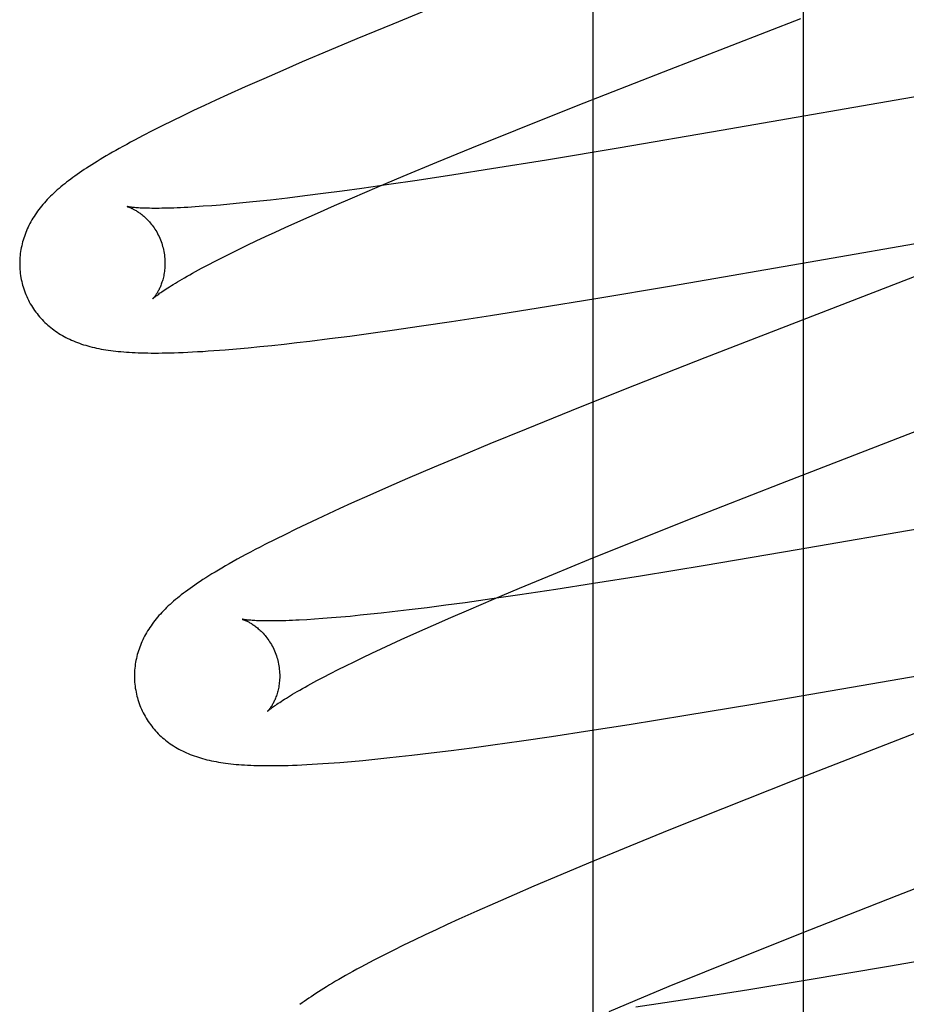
# Model space of a CAD drawing. Header units: inches. Extents: x 0 to 262, y 0 to 169.
# Tile 37 of 78: x 82.933 to 83.055, y 94.207 to 94.343. Entities that reach past the tile are written whole.
import ezdxf

# ---------------------------------------------------------------- set-up
doc = ezdxf.new("R2010")
doc.units = ezdxf.units.IN
doc.header["$LTSCALE"] = 14.384615
doc.header["$MEASUREMENT"] = 0
doc.linetypes.add('HIDDEN', pattern=[0.2, 0.1, -0.1])
doc.layers.add('DEFAULT_2', color=8, linetype='HIDDEN')
doc.layers.add('MAIN_DOOR_ASSEMBLY', color=7, linetype='CONTINUOUS')

msp = doc.modelspace()

# ---------------------------------------------------------------- linework, layer by layer
at = {"layer": 'DEFAULT_2', "color": 8, "linetype": 'HIDDEN'}
for p, q in [((83.04051, 90.66208), (83.04051, 96.16258)), ((82.99007, 94.34456), (82.98395, 94.34206)), ((82.98395, 94.34206), (82.97902, 94.34003)), ((83.0212, 94.33549), (83.04014, 94.34284)), ((82.97902, 94.34003), (82.9752, 94.33842)), ((82.9752, 94.33842), (82.9715, 94.33685)), ((82.9715, 94.33685), (82.96881, 94.33569)), ((82.96881, 94.33569), (82.9662, 94.33455)), ((83.00926, 94.33079), (83.0212, 94.33549)), ((83.07427, 94.33527), (83.02918, 94.32741)), ((82.9662, 94.33455), (82.96367, 94.33343)), ((82.96121, 94.33232), (82.95962, 94.33159)), ((82.96367, 94.33343), (82.96121, 94.33232)), ((82.95962, 94.33159), (82.95807, 94.33087)), ((82.95656, 94.33016), (82.95508, 94.32945)), ((82.95807, 94.33087), (82.95656, 94.33016)), ((83.0009, 94.32746), (83.00926, 94.33079)), ((82.95363, 94.32875), (82.95221, 94.32805)), ((82.95508, 94.32945), (82.95363, 94.32875)), ((82.95086, 94.32736), (82.9496, 94.32671)), ((82.95221, 94.32805), (82.95086, 94.32736)), ((82.99486, 94.32502), (83.0009, 94.32746)), ((83.02918, 94.32741), (83.01526, 94.32503)), ((82.99002, 94.32304), (82.99486, 94.32502)), ((83.01526, 94.32503), (83.00514, 94.32335)), ((82.98538, 94.32111), (82.99002, 94.32304)), ((83.00514, 94.32335), (82.99757, 94.32212)), ((82.99757, 94.32212), (82.99235, 94.32131)), ((82.98182, 94.31961), (82.98538, 94.32111)), ((82.98731, 94.32054), (82.98343, 94.31997)), ((82.99235, 94.32131), (82.98731, 94.32054)), ((82.977, 94.31907), (82.97439, 94.31873)), ((82.9797, 94.31944), (82.977, 94.31907)), ((82.97841, 94.31815), (82.98182, 94.31961)), ((82.98343, 94.31997), (82.9797, 94.31944)), ((82.96286, 94.3174), (82.96154, 94.31727)), ((82.96424, 94.31754), (82.96286, 94.3174)), ((82.96567, 94.31769), (82.96424, 94.31754)), ((82.96715, 94.31785), (82.96567, 94.31769)), ((82.96946, 94.31811), (82.96715, 94.31785)), ((82.97187, 94.31841), (82.96946, 94.31811)), ((82.97439, 94.31873), (82.97187, 94.31841)), ((82.97595, 94.31709), (82.97841, 94.31815)), ((82.95789, 94.31698), (82.95678, 94.3169)), ((82.95905, 94.31706), (82.95789, 94.31698)), ((82.96026, 94.31716), (82.95905, 94.31706)), ((82.96154, 94.31727), (82.96026, 94.31716)), ((82.97132, 94.31504), (82.97359, 94.31605)), ((82.97359, 94.31605), (82.97595, 94.31709)), ((82.96916, 94.31407), (82.97132, 94.31504)), ((82.96644, 94.31281), (82.96778, 94.31343)), ((82.96778, 94.31343), (82.96916, 94.31407)), ((82.96393, 94.31162), (82.96516, 94.31221)), ((82.96516, 94.31221), (82.96644, 94.31281)), ((83.06902, 94.31245), (83.02692, 94.29613)), ((83.04245, 94.30952), (83.06121, 94.31281)), ((82.96162, 94.31049), (82.96275, 94.31105)), ((82.96275, 94.31105), (82.96393, 94.31162)), ((82.95856, 94.30894), (82.95953, 94.30944)), ((82.95953, 94.30944), (82.96054, 94.30995)), ((82.96054, 94.30995), (82.96162, 94.31049)), ((83.02233, 94.30604), (83.04245, 94.30952)), ((82.95766, 94.30846), (82.95856, 94.30894)), ((83.01189, 94.30429), (83.02233, 94.30604)), ((83.00398, 94.30299), (83.01189, 94.30429)), ((82.99739, 94.30195), (83.00398, 94.30299)), ((82.98791, 94.30051), (82.99206, 94.30113)), ((82.99206, 94.30113), (82.99739, 94.30195)), ((82.98094, 94.29952), (82.98388, 94.29993)), ((82.98388, 94.29993), (82.98791, 94.30051)), ((82.97077, 94.29823), (82.97254, 94.29844)), ((82.97254, 94.29844), (82.97527, 94.29877)), ((82.97527, 94.29877), (82.97807, 94.29913)), ((82.97807, 94.29913), (82.98094, 94.29952)), ((82.96089, 94.29724), (82.96246, 94.29737)), ((82.96246, 94.29737), (82.96406, 94.29752)), ((82.96406, 94.29752), (82.96568, 94.29767)), ((82.96568, 94.29767), (82.96733, 94.29784)), ((82.96733, 94.29784), (82.96903, 94.29803)), ((82.96903, 94.29803), (82.97077, 94.29823)), ((83.02692, 94.29613), (83.01595, 94.29181)), ((83.01595, 94.29181), (83.0085, 94.28883)), ((83.0085, 94.28883), (83.0023, 94.28632)), ((83.0023, 94.28632), (82.9973, 94.28427)), ((83.03737, 94.27884), (83.05859, 94.28707)), ((82.9973, 94.28427), (82.99342, 94.28265)), ((82.99342, 94.28265), (82.98965, 94.28107)), ((82.98965, 94.28107), (82.98601, 94.27951)), ((82.98601, 94.27951), (82.98336, 94.27836)), ((83.0972, 94.27968), (83.03963, 94.2697)), ((82.98336, 94.27836), (82.98079, 94.27723)), ((83.02539, 94.27414), (83.03737, 94.27884)), ((82.98079, 94.27723), (82.9783, 94.27611)), ((82.97668, 94.27538), (82.9751, 94.27465)), ((82.9783, 94.27611), (82.97668, 94.27538)), ((82.9751, 94.27465), (82.97357, 94.27394)), ((83.017, 94.27079), (83.02539, 94.27414)), ((82.97207, 94.27323), (82.97061, 94.27253)), ((82.97357, 94.27394), (82.97207, 94.27323)), ((82.96918, 94.27183), (82.96776, 94.27113)), ((82.97061, 94.27253), (82.96918, 94.27183)), ((82.96776, 94.27113), (82.96637, 94.27043)), ((83.01094, 94.26835), (83.017, 94.27079)), ((83.03963, 94.2697), (83.02695, 94.26755)), ((83.00608, 94.26636), (83.01094, 94.26835)), ((83.02695, 94.26755), (83.01804, 94.26608)), ((83.00142, 94.26442), (83.00608, 94.26636)), ((83.01804, 94.26608), (83.0116, 94.26505)), ((83.0116, 94.26505), (83.00642, 94.26425)), ((83.00144, 94.2635), (82.9976, 94.26295)), ((82.99784, 94.26292), (83.00142, 94.26442)), ((83.00642, 94.26425), (83.00144, 94.2635)), ((82.99126, 94.26208), (82.98869, 94.26174)), ((82.99392, 94.26243), (82.99126, 94.26208)), ((82.9976, 94.26295), (82.99392, 94.26243)), ((82.99441, 94.26145), (82.99784, 94.26292)), ((82.97811, 94.26055), (82.9768, 94.26043)), ((82.97947, 94.26069), (82.97811, 94.26055)), ((82.98088, 94.26083), (82.97947, 94.26069)), ((82.98235, 94.26099), (82.98088, 94.26083)), ((82.98386, 94.26116), (82.98235, 94.26099)), ((82.98623, 94.26144), (82.98386, 94.26116)), ((82.98869, 94.26174), (82.98623, 94.26144)), ((82.99194, 94.26039), (82.99441, 94.26145)), ((82.9732, 94.26015), (82.97212, 94.26008)), ((82.97434, 94.26023), (82.9732, 94.26015)), ((82.97554, 94.26033), (82.97434, 94.26023)), ((82.9768, 94.26043), (82.97554, 94.26033)), ((82.98729, 94.25833), (82.98956, 94.25934)), ((82.98956, 94.25934), (82.99194, 94.26039)), ((83.0335, 94.24847), (83.09912, 94.25982)), ((82.98511, 94.25735), (82.98729, 94.25833)), ((82.98238, 94.25609), (82.98372, 94.25671)), ((82.98372, 94.25671), (82.98511, 94.25735)), ((82.97985, 94.25489), (82.98109, 94.25548)), ((82.98109, 94.25548), (82.98238, 94.25609)), ((82.97644, 94.25322), (82.97752, 94.25375)), ((82.97752, 94.25375), (82.97866, 94.25431)), ((82.97866, 94.25431), (82.97985, 94.25489)), ((82.97444, 94.25219), (82.97541, 94.25269)), ((82.97541, 94.25269), (82.97644, 94.25322)), ((82.97353, 94.25171), (82.97444, 94.25219)), ((83.02431, 94.24694), (83.0335, 94.24847)), ((83.01649, 94.24568), (83.02431, 94.24694)), ((83.01106, 94.24483), (83.01649, 94.24568)), ((83.00579, 94.24403), (83.01106, 94.24483)), ((83.0559, 94.24447), (83.03914, 94.23794)), ((82.99483, 94.24247), (82.99772, 94.24287)), ((82.99772, 94.24287), (83.0017, 94.24343)), ((83.0017, 94.24343), (83.00579, 94.24403)), ((82.98657, 94.24144), (82.98925, 94.24176)), ((82.98925, 94.24176), (82.992, 94.2421)), ((82.992, 94.2421), (82.99483, 94.24247)), ((82.97667, 94.24045), (82.97826, 94.24058)), ((82.97826, 94.24058), (82.97986, 94.24073)), ((82.97986, 94.24073), (82.98148, 94.24088)), ((82.98148, 94.24088), (82.98314, 94.24106)), ((82.98314, 94.24106), (82.98484, 94.24124)), ((82.98484, 94.24124), (82.98657, 94.24144)), ((83.03914, 94.23794), (83.02934, 94.23406)), ((83.02934, 94.23406), (83.02195, 94.2311)), ((83.05337, 94.22213), (83.0813, 94.23296)), ((83.02195, 94.2311), (83.01582, 94.2286)), ((83.01582, 94.2286), (83.01089, 94.22656)), ((83.01089, 94.22656), (83.00707, 94.22496)), ((83.00707, 94.22496), (83.00337, 94.22339)), ((83.00337, 94.22339), (83.00068, 94.22223)), ((83.00068, 94.22223), (82.99806, 94.22109)), ((83.04137, 94.21742), (83.05337, 94.22213)), ((82.99552, 94.21996), (82.99306, 94.21886)), ((82.99806, 94.22109), (82.99552, 94.21996)), ((82.99306, 94.21886), (82.99147, 94.21813)), ((82.98992, 94.21741), (82.9884, 94.2167)), ((82.99147, 94.21813), (82.98992, 94.21741)), ((83.03296, 94.21407), (83.04137, 94.21742)), ((82.9869, 94.21598), (82.98543, 94.21527)), ((82.9884, 94.2167), (82.9869, 94.21598)), ((82.98401, 94.21457), (82.98265, 94.21388)), ((82.98543, 94.21527), (82.98401, 94.21457)), ((83.06749, 94.215), (83.05219, 94.21236)), ((82.98265, 94.21388), (82.98135, 94.21322)), ((83.02689, 94.21162), (83.03296, 94.21407)), ((83.05219, 94.21236), (83.04073, 94.21042)), ((83.02202, 94.20963), (83.02689, 94.21162)), ((83.04073, 94.21042), (83.03297, 94.20915)), ((83.01734, 94.20769), (83.02202, 94.20963)), ((83.03297, 94.20915), (83.02655, 94.20813)), ((83.01375, 94.20618), (83.01734, 94.20769)), ((83.02655, 94.20813), (83.02139, 94.20734)), ((83.02139, 94.20734), (83.01741, 94.20674))]:
    msp.add_line(p, q, dxfattribs=at)
for points in [[(82.9496, 94.32671), (82.949, 94.3264), (82.94843, 94.3261), (82.94787, 94.3258), (82.94734, 94.32551), (82.94682, 94.32523), (82.94633, 94.32495), (82.94585, 94.32468), (82.94538, 94.32442), (82.94494, 94.32416), (82.9445, 94.32391), (82.94408, 94.32366), (82.94368, 94.32341), (82.94329, 94.32317), (82.94291, 94.32294), (82.94254, 94.32271), (82.94218, 94.32248), (82.94183, 94.32225), (82.94149, 94.32203), (82.94116, 94.3218), (82.94084, 94.32159), (82.94053, 94.32137), (82.94022, 94.32115), (82.93993, 94.32094), (82.93964, 94.32072), (82.93935, 94.32051), (82.93908, 94.3203), (82.93881, 94.32008), (82.93854, 94.31987), (82.93829, 94.31966), (82.93803, 94.31944)], [(82.93803, 94.31944), (82.93779, 94.31923), (82.93755, 94.31901), (82.93731, 94.3188), (82.93708, 94.31858), (82.93686, 94.31836), (82.93664, 94.31814), (82.93642, 94.31791), (82.93621, 94.31769), (82.93601, 94.31746), (82.93581, 94.31723), (82.93562, 94.31701), (82.93544, 94.31677), (82.93526, 94.31654), (82.93508, 94.31631), (82.93491, 94.31607), (82.93475, 94.31583), (82.93459, 94.31559), (82.93444, 94.31535), (82.93429, 94.31511), (82.93415, 94.31486), (82.93402, 94.31461), (82.93389, 94.31436), (82.93377, 94.31411), (82.93365, 94.31386), (82.93354, 94.31361), (82.93344, 94.31336), (82.93335, 94.31311), (82.93326, 94.31285), (82.93317, 94.3126), (82.93309, 94.31234), (82.93302, 94.31208), (82.93295, 94.31182), (82.93289, 94.31156), (82.93283, 94.31129), (82.93278, 94.31102), (82.93274, 94.31075), (82.9327, 94.31048), (82.93267, 94.31021), (82.93265, 94.30993), (82.93263, 94.30966), (82.93262, 94.30938), (82.93262, 94.30911), (82.93262, 94.30883), (82.93263, 94.30855), (82.93265, 94.30827), (82.93267, 94.30799), (82.9327, 94.30772), (82.93274, 94.30744), (82.93279, 94.30716), (82.93284, 94.30689), (82.9329, 94.30662), (82.93296, 94.30634), (82.93302, 94.30611)], [(82.94745, 94.31694), (82.94744, 94.31694), (82.94743, 94.31694), (82.94744, 94.31694), (82.94745, 94.31693), (82.94748, 94.31693), (82.94751, 94.31692), (82.94754, 94.31691), (82.94759, 94.31689), (82.94764, 94.31687), (82.9477, 94.31685), (82.94776, 94.31683), (82.94783, 94.3168), (82.9479, 94.31677), (82.94798, 94.31674), (82.94806, 94.3167), (82.94814, 94.31666), (82.94823, 94.31661), (82.94833, 94.31656), (82.94842, 94.31651), (82.94853, 94.31646), (82.94863, 94.31639), (82.94874, 94.31633), (82.94885, 94.31626), (82.94896, 94.31618), (82.94908, 94.3161), (82.94919, 94.31602), (82.94931, 94.31593), (82.94944, 94.31584), (82.94956, 94.31573), (82.94969, 94.31563), (82.94981, 94.31552), (82.94994, 94.3154), (82.95007, 94.31527), (82.9502, 94.31514), (82.95033, 94.315), (82.95046, 94.31486), (82.95059, 94.3147), (82.95072, 94.31454), (82.95085, 94.31438), (82.95098, 94.31421), (82.95111, 94.31403), (82.95123, 94.31384), (82.95135, 94.31365), (82.95147, 94.31345), (82.95158, 94.31324), (82.95169, 94.31303), (82.95179, 94.31282), (82.95189, 94.3126), (82.95199, 94.31237), (82.95208, 94.31214), (82.95216, 94.31191), (82.95223, 94.31167), (82.95229, 94.31147)], [(82.95678, 94.3169), (82.95574, 94.31684), (82.95524, 94.31681), (82.95476, 94.31679), (82.95429, 94.31677), (82.95384, 94.31675), (82.9534, 94.31674), (82.95298, 94.31672), (82.95258, 94.31672), (82.95219, 94.31671), (82.95181, 94.3167), (82.95146, 94.3167), (82.95112, 94.3167), (82.95079, 94.3167), (82.95048, 94.31671), (82.95019, 94.31671), (82.94991, 94.31672), (82.94965, 94.31673), (82.9494, 94.31674), (82.94918, 94.31675), (82.94896, 94.31676), (82.94876, 94.31678), (82.94858, 94.31679), (82.94841, 94.31681), (82.94826, 94.31682), (82.94812, 94.31684), (82.948, 94.31685), (82.94789, 94.31686), (82.94779, 94.31688), (82.9477, 94.31689), (82.94763, 94.3169), (82.94757, 94.31691), (82.94752, 94.31692), (82.94748, 94.31693), (82.94746, 94.31693), (82.94745, 94.31694)], [(82.95229, 94.31147), (82.95235, 94.31126), (82.95241, 94.31102), (82.95246, 94.31078), (82.9525, 94.31053), (82.95253, 94.31029), (82.95256, 94.31005), (82.95258, 94.30981), (82.9526, 94.30958), (82.95261, 94.30934), (82.95261, 94.30911), (82.95261, 94.30888), (82.9526, 94.30866), (82.95258, 94.30844), (82.95256, 94.30823), (82.95254, 94.30802), (82.95251, 94.30781), (82.95247, 94.30762), (82.95244, 94.30742), (82.95239, 94.30724), (82.95235, 94.30706), (82.9523, 94.30688), (82.95225, 94.30672), (82.9522, 94.30655), (82.95215, 94.3064), (82.9521, 94.30625), (82.95204, 94.3061), (82.95198, 94.30596), (82.95193, 94.30583), (82.95187, 94.3057), (82.95181, 94.30558), (82.95175, 94.30546), (82.95169, 94.30535), (82.95164, 94.30525), (82.95158, 94.30515), (82.95152, 94.30505), (82.95147, 94.30496), (82.95141, 94.30488), (82.95136, 94.3048), (82.95131, 94.30472), (82.95126, 94.30466), (82.95122, 94.30459), (82.95117, 94.30453), (82.95113, 94.30448), (82.95109, 94.30444), (82.95106, 94.30439), (82.95103, 94.30436), (82.951, 94.30433), (82.95098, 94.30431), (82.95097, 94.30429), (82.95095, 94.30428), (82.95095, 94.30427)], [(82.95095, 94.30427), (82.95096, 94.30428), (82.95097, 94.30429), (82.95099, 94.30431), (82.95102, 94.30434), (82.95106, 94.30438), (82.95111, 94.30442), (82.95117, 94.30447), (82.95124, 94.30452), (82.95132, 94.30458), (82.95141, 94.30466), (82.95151, 94.30473), (82.95162, 94.30482), (82.95175, 94.30491), (82.95188, 94.30501), (82.95204, 94.30512), (82.9522, 94.30523), (82.95238, 94.30535), (82.95257, 94.30548), (82.95278, 94.30562), (82.953, 94.30577), (82.95324, 94.30592), (82.95349, 94.30607), (82.95375, 94.30624), (82.95404, 94.30641), (82.95433, 94.30659), (82.95464, 94.30677), (82.95497, 94.30696), (82.95531, 94.30716), (82.95566, 94.30736), (82.95603, 94.30757), (82.95642, 94.30778), (82.95682, 94.308), (82.95723, 94.30823), (82.95766, 94.30846)], [(82.93302, 94.30611), (82.93309, 94.30588), (82.93317, 94.30562), (82.93326, 94.30535), (82.93336, 94.30509), (82.93346, 94.30483), (82.93358, 94.30458), (82.93369, 94.30432), (82.93381, 94.30407), (82.93394, 94.30383), (82.93408, 94.30358), (82.93422, 94.30335), (82.93436, 94.30311), (82.93451, 94.30288), (82.93467, 94.30265), (82.93483, 94.30243), (82.935, 94.30221), (82.93517, 94.302), (82.93534, 94.30179), (82.93552, 94.30159), (82.93571, 94.30139), (82.9359, 94.30119), (82.93609, 94.30101), (82.93629, 94.30082), (82.93649, 94.30064), (82.93669, 94.30047), (82.9369, 94.3003), (82.93711, 94.30013), (82.93733, 94.29997), (82.93755, 94.29981), (82.93777, 94.29965), (82.93801, 94.2995), (82.93824, 94.29936), (82.93849, 94.29921), (82.93874, 94.29907), (82.93899, 94.29894), (82.93924, 94.29881), (82.9395, 94.29868), (82.93976, 94.29856), (82.94003, 94.29845), (82.9403, 94.29834), (82.94057, 94.29823), (82.94085, 94.29813), (82.94113, 94.29803), (82.94141, 94.29794), (82.9417, 94.29785), (82.942, 94.29777), (82.94229, 94.29769), (82.94259, 94.29761), (82.9429, 94.29754), (82.94321, 94.29747), (82.94352, 94.2974), (82.94384, 94.29734), (82.94416, 94.29729), (82.94448, 94.29723), (82.94481, 94.29718), (82.94515, 94.29714), (82.94549, 94.29709), (82.94584, 94.29705), (82.94619, 94.29701), (82.94656, 94.29698), (82.94693, 94.29695), (82.9473, 94.29692), (82.94769, 94.29689), (82.94809, 94.29687), (82.9485, 94.29685), (82.94892, 94.29683), (82.94935, 94.29682), (82.94979, 94.29681), (82.95025, 94.2968), (82.95072, 94.29679), (82.95121, 94.29679), (82.95171, 94.29679), (82.95222, 94.2968), (82.95276, 94.29681), (82.95331, 94.29682), (82.95389, 94.29683), (82.95448, 94.29685), (82.9551, 94.29688), (82.95574, 94.29691), (82.95641, 94.29694), (82.9571, 94.29698), (82.95782, 94.29702), (82.95857, 94.29707), (82.95933, 94.29712), (82.96089, 94.29724)], [(82.96637, 94.27043), (82.96569, 94.27008), (82.96502, 94.26973), (82.96437, 94.26939), (82.96375, 94.26905), (82.96314, 94.26872), (82.96255, 94.2684), (82.96199, 94.26809), (82.96146, 94.26779), (82.96094, 94.26749), (82.96044, 94.2672), (82.95997, 94.26692), (82.95951, 94.26665), (82.95906, 94.26638), (82.95864, 94.26611), (82.95823, 94.26585), (82.95783, 94.2656), (82.95745, 94.26535), (82.95708, 94.2651), (82.95673, 94.26486), (82.95639, 94.26463), (82.95606, 94.2644), (82.95575, 94.26417), (82.95544, 94.26394), (82.95515, 94.26372), (82.95486, 94.2635), (82.95459, 94.26328), (82.95432, 94.26306), (82.95406, 94.26285), (82.9538, 94.26263)], [(82.9538, 94.26263), (82.95355, 94.26241), (82.95331, 94.2622), (82.95307, 94.26198), (82.95284, 94.26176), (82.95262, 94.26154), (82.9524, 94.26132), (82.95219, 94.2611), (82.95198, 94.26087), (82.95178, 94.26065), (82.95158, 94.26042), (82.95139, 94.26019), (82.95121, 94.25996), (82.95103, 94.25973), (82.95086, 94.25949), (82.95069, 94.25926), (82.95053, 94.25902), (82.95037, 94.25878), (82.95022, 94.25854), (82.95007, 94.25829), (82.94993, 94.25805), (82.9498, 94.2578), (82.94967, 94.25755), (82.94955, 94.2573), (82.94944, 94.25705), (82.94933, 94.2568), (82.94923, 94.25655), (82.94913, 94.2563), (82.94904, 94.25605), (82.94896, 94.25579), (82.94888, 94.25554), (82.9488, 94.25528), (82.94874, 94.25501), (82.94868, 94.25475), (82.94862, 94.25449), (82.94857, 94.25422), (82.94853, 94.25395), (82.94849, 94.25368), (82.94846, 94.25341), (82.94844, 94.25313), (82.94842, 94.25286), (82.94841, 94.25258), (82.94841, 94.25231), (82.94841, 94.25203), (82.94842, 94.25175), (82.94844, 94.25148), (82.94846, 94.2512), (82.94849, 94.25092), (82.94853, 94.25065), (82.94858, 94.25037), (82.94863, 94.2501), (82.94869, 94.24982), (82.94875, 94.24955), (82.94881, 94.24932)], [(82.96324, 94.26014), (82.96323, 94.26015), (82.96322, 94.26015), (82.96322, 94.26015), (82.96324, 94.26014), (82.96326, 94.26014), (82.96329, 94.26013), (82.96333, 94.26012), (82.96337, 94.2601), (82.96342, 94.26008), (82.96348, 94.26006), (82.96354, 94.26004), (82.96361, 94.26001), (82.96368, 94.25998), (82.96375, 94.25995), (82.96384, 94.25991), (82.96392, 94.25987), (82.96401, 94.25983), (82.9641, 94.25978), (82.9642, 94.25973), (82.9643, 94.25967), (82.96441, 94.25961), (82.96451, 94.25955), (82.96462, 94.25948), (82.96474, 94.2594), (82.96485, 94.25932), (82.96497, 94.25924), (82.96509, 94.25915), (82.96521, 94.25905), (82.96534, 94.25895), (82.96546, 94.25885), (82.96559, 94.25873), (82.96572, 94.25862), (82.96585, 94.25849), (82.96598, 94.25836), (82.96611, 94.25822), (82.96625, 94.25807), (82.96638, 94.25792), (82.96651, 94.25776), (82.96664, 94.2576), (82.96677, 94.25742), (82.96689, 94.25724), (82.96702, 94.25706), (82.96714, 94.25686), (82.96726, 94.25666), (82.96737, 94.25646), (82.96748, 94.25625), (82.96758, 94.25603), (82.96768, 94.25581), (82.96778, 94.25558), (82.96787, 94.25535), (82.96795, 94.25512), (82.96802, 94.25488), (82.96808, 94.25468)], [(82.97212, 94.26008), (82.9711, 94.26003), (82.97061, 94.26), (82.97014, 94.25998), (82.96969, 94.25996), (82.96925, 94.25995), (82.96882, 94.25993), (82.96841, 94.25993), (82.96802, 94.25992), (82.96764, 94.25991), (82.96728, 94.25991), (82.96694, 94.25991), (82.96661, 94.25991), (82.9663, 94.25992), (82.966, 94.25992), (82.96573, 94.25993), (82.96547, 94.25994), (82.96522, 94.25995), (82.965, 94.25996), (82.96479, 94.25997), (82.96459, 94.25998), (82.96441, 94.26), (82.96424, 94.26001), (82.96408, 94.26003), (82.96394, 94.26004), (82.96382, 94.26006), (82.9637, 94.26007), (82.9636, 94.26008), (82.96352, 94.2601), (82.96344, 94.26011), (82.96338, 94.26012), (82.96332, 94.26013), (82.96328, 94.26014), (82.96325, 94.26014), (82.96324, 94.26014)], [(82.96808, 94.25468), (82.96814, 94.25447), (82.9682, 94.25423), (82.96825, 94.25398), (82.96829, 94.25374), (82.96833, 94.2535), (82.96835, 94.25326), (82.96838, 94.25302), (82.96839, 94.25278), (82.9684, 94.25255), (82.9684, 94.25232), (82.9684, 94.25209), (82.96839, 94.25186), (82.96837, 94.25164), (82.96835, 94.25143), (82.96833, 94.25122), (82.9683, 94.25102), (82.96826, 94.25082), (82.96822, 94.25063), (82.96818, 94.25044), (82.96814, 94.25026), (82.96809, 94.25009), (82.96804, 94.24992), (82.96799, 94.24975), (82.96794, 94.2496), (82.96788, 94.24945), (82.96783, 94.2493), (82.96777, 94.24916), (82.96771, 94.24903), (82.96766, 94.2489), (82.9676, 94.24878), (82.96754, 94.24867), (82.96748, 94.24855), (82.96742, 94.24845), (82.96737, 94.24835), (82.96731, 94.24825), (82.96725, 94.24816), (82.9672, 94.24808), (82.96715, 94.248), (82.9671, 94.24793), (82.96705, 94.24786), (82.967, 94.2478), (82.96696, 94.24774), (82.96692, 94.24769), (82.96688, 94.24764), (82.96685, 94.2476), (82.96682, 94.24757), (82.96679, 94.24754), (82.96677, 94.24751), (82.96676, 94.2475), (82.96674, 94.24749), (82.96674, 94.24748)], [(82.96674, 94.24748), (82.96675, 94.24749), (82.96677, 94.2475), (82.96679, 94.24753), (82.96682, 94.24755), (82.96686, 94.24759), (82.96691, 94.24763), (82.96697, 94.24768), (82.96704, 94.24774), (82.96712, 94.2478), (82.96721, 94.24788), (82.96732, 94.24795), (82.96743, 94.24804), (82.96756, 94.24813), (82.9677, 94.24824), (82.96785, 94.24834), (82.96802, 94.24846), (82.9682, 94.24858), (82.9684, 94.24871), (82.9686, 94.24885), (82.96883, 94.249), (82.96907, 94.24915), (82.96932, 94.24931), (82.96959, 94.24948), (82.96987, 94.24965), (82.97017, 94.24983), (82.97049, 94.25001), (82.97081, 94.2502), (82.97116, 94.2504), (82.97152, 94.25061), (82.97189, 94.25082), (82.97228, 94.25103), (82.97268, 94.25125), (82.9731, 94.25148), (82.97353, 94.25171)], [(82.94881, 94.24932), (82.94888, 94.24909), (82.94896, 94.24883), (82.94906, 94.24856), (82.94915, 94.2483), (82.94926, 94.24804), (82.94937, 94.24778), (82.94948, 94.24753), (82.94961, 94.24728), (82.94973, 94.24703), (82.94987, 94.24679), (82.95001, 94.24655), (82.95015, 94.24632), (82.95031, 94.24609), (82.95046, 94.24586), (82.95062, 94.24564), (82.95079, 94.24542), (82.95096, 94.24521), (82.95114, 94.245), (82.95132, 94.24479), (82.9515, 94.2446), (82.95169, 94.2444), (82.95188, 94.24421), (82.95208, 94.24403), (82.95228, 94.24385), (82.95248, 94.24367), (82.95269, 94.2435), (82.9529, 94.24334), (82.95312, 94.24317), (82.95334, 94.24302), (82.95357, 94.24286), (82.9538, 94.24271), (82.95404, 94.24256), (82.95428, 94.24242), (82.95453, 94.24228), (82.95478, 94.24215), (82.95504, 94.24202), (82.9553, 94.24189), (82.95556, 94.24177), (82.95582, 94.24166), (82.95609, 94.24155), (82.95637, 94.24144), (82.95664, 94.24134), (82.95693, 94.24124), (82.95721, 94.24115), (82.9575, 94.24106), (82.95779, 94.24097), (82.95809, 94.24089), (82.95839, 94.24082), (82.9587, 94.24074), (82.95901, 94.24068), (82.95932, 94.24061), (82.95964, 94.24055), (82.95996, 94.24049), (82.96029, 94.24044), (82.96062, 94.24039), (82.96096, 94.24034), (82.96131, 94.2403), (82.96166, 94.24026), (82.96202, 94.24022), (82.96239, 94.24018), (82.96277, 94.24015), (82.96316, 94.24012), (82.96357, 94.2401), (82.96398, 94.24007), (82.96441, 94.24005), (82.96485, 94.24004), (82.96531, 94.24002), (82.96578, 94.24001), (82.96627, 94.24), (82.96677, 94.24), (82.96729, 94.24), (82.96782, 94.24), (82.96838, 94.24001), (82.96895, 94.24002), (82.96955, 94.24004), (82.97017, 94.24006), (82.9708, 94.24008), (82.97147, 94.24011), (82.97215, 94.24015), (82.97286, 94.24019), (82.97359, 94.24023), (82.97434, 94.24028), (82.97511, 94.24033), (82.97667, 94.24045)], [(82.98135, 94.21322), (82.98074, 94.2129), (82.98015, 94.21259), (82.97957, 94.21228), (82.97902, 94.21198), (82.97848, 94.21169), (82.97797, 94.2114), (82.97747, 94.21112), (82.97699, 94.21085), (82.97653, 94.21058), (82.97609, 94.21032), (82.97566, 94.21007), (82.97525, 94.20982), (82.97485, 94.20958), (82.97446, 94.20934), (82.97409, 94.20911), (82.97373, 94.20888), (82.97338, 94.20865), (82.97304, 94.20842), (82.97271, 94.2082), (82.97239, 94.20798), (82.97208, 94.20777), (82.97178, 94.20755), (82.97148, 94.20734), (82.97119, 94.20712)]]:
    msp.add_lwpolyline(points, dxfattribs=at)
at = {"layer": 'MAIN_DOOR_ASSEMBLY', "color": 3, "linetype": 'Continuous'}
msp.add_line((83.01151, 101.21259), (83.01151, 86.04592), dxfattribs=at)

doc.saveas('drawing.dxf')
